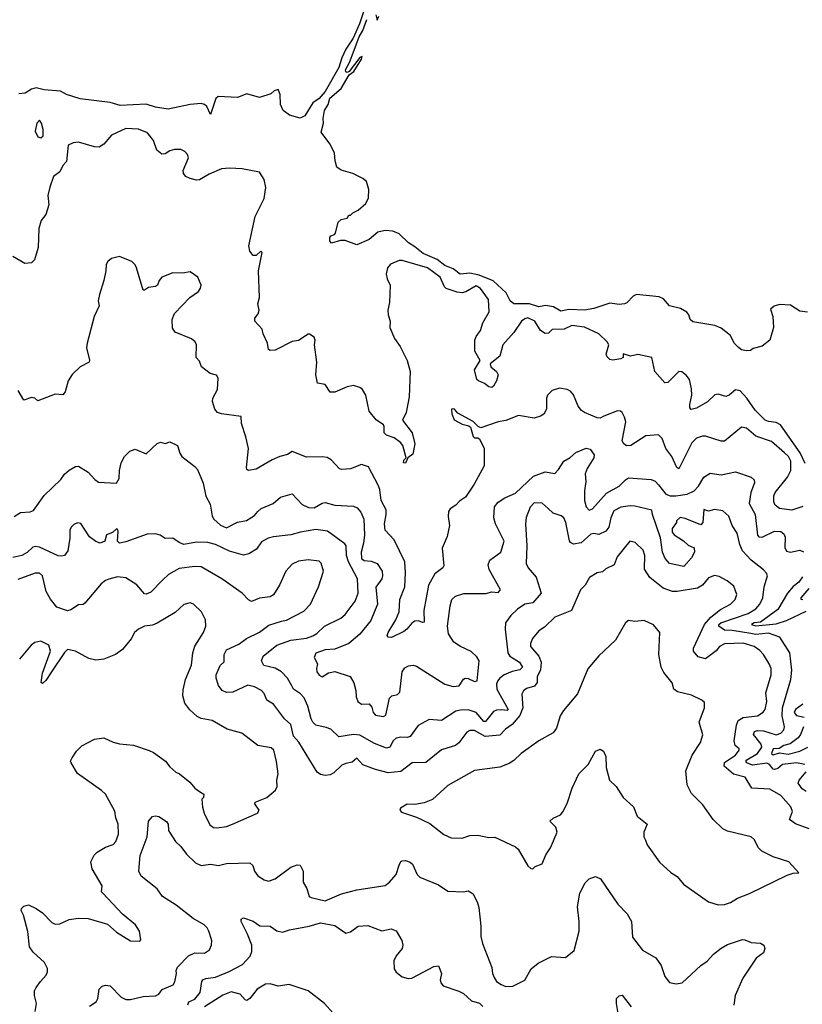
# Model space of a CAD drawing. Extents: x 2086813 to 2278017, y 548126 to 753336.
# Tile 152 of 256: x 2131160 to 2136141, y 616599 to 622864. Entities that reach past the tile are written whole.
import ezdxf

# ---------------------------------------------------------------- set-up
doc = ezdxf.new("R2010")
doc.units = 0

msp = doc.modelspace()

# ---------------------------------------------------------------- linework, layer by layer
at = {"layer": '0CON10XD'}
for points in [[(2133378.9, 623011.1), (2133321.7, 622838.3), (2133282.9, 622747.1), (2133235, 622675.8), (2133209.8, 622620.2), (2133190.7, 622559.3), (2133105, 622406.7), (2133065, 622362.5), (2133026.1, 622333.9), (2132975, 622252.5), (2132945, 622236.7), (2132876.1, 622256.1), (2132836.7, 622285), (2132820, 622325), (2132818.3, 622388.3), (2132805, 622420), (2132779.3, 622410.7), (2132757.7, 622392.3), (2132685, 622368), (2132605, 622392.5), (2132545, 622369.4), (2132422.5, 622375), (2132408.3, 622361.7), (2132375, 622260), (2132350.3, 622310.3), (2132335, 622324), (2132315, 622330), (2132245, 622323.3), (2132105, 622293.3), (2132025, 622308), (2131965, 622326.5), (2131798.3, 622318.3), (2131735, 622337.5), (2131545, 622359.4), (2131456.8, 622386.8), (2131419.7, 622409.7), (2131315, 622418.1), (2131265, 622429.2), (2131235, 622422), (2131195, 622396.2), (2131155, 622392)], [(2133186.7, 621575), (2133205, 621592.5), (2133245, 621600), (2133255, 621620), (2133265, 621620), (2133280, 621635), (2133315, 621652.5), (2133362.5, 621695), (2133379.3, 621730.7), (2133383, 621783), (2133367.5, 621835), (2133343, 621853), (2133280, 621885), (2133205, 621906.7), (2133177.5, 621925), (2133166.7, 621965), (2133163.3, 622015), (2133151.7, 622041.7), (2133134.1, 622074.1), (2133077.5, 622147.5), (2133092.5, 622205), (2133090.6, 622235), (2133099.1, 622285), (2133123.5, 622325), (2133134.7, 622365.3), (2133205.4, 622425), (2133257.3, 622512.7), (2133285.6, 622535), (2133335, 622612.5), (2133338.8, 622628.8), (2133325, 622622.5), (2133256.7, 622533.3), (2133245, 622527.5), (2133235, 622532.5), (2133232.5, 622545), (2133258.7, 622591.3), (2133320, 622755), (2133344.5, 622795), (2133368.2, 622865)], [(2133427.5, 622895), (2133435, 622860), (2133446.5, 622885)], [(2131295, 622111.2), (2131308.8, 622125), (2131309.2, 622165), (2131298.8, 622205), (2131285, 622223.3), (2131268.8, 622205), (2131259.2, 622155), (2131275, 622118.8), (2131295, 622111.2)], [(2136159.1, 620039.2), (2136127.2, 620107.2), (2136001.8, 620285), (2135975, 620301.7), (2135925, 620306.7), (2135904.5, 620315), (2135840, 620380), (2135787.9, 620455), (2135745, 620502.1), (2135715, 620507.8), (2135675, 620474.4), (2135655, 620466.9), (2135605, 620480.6), (2135585, 620476.9), (2135537.8, 620432.2), (2135467.2, 620392.8), (2135434.4, 620384.4), (2135424.6, 620394.6), (2135424.4, 620415), (2135437.8, 620475), (2135436.1, 620515), (2135422.7, 620575), (2135402, 620602), (2135375, 620622.9), (2135355, 620626), (2135285.5, 620554.5), (2135265, 620554), (2135202.5, 620625), (2135184.1, 620714.1), (2135093.9, 620733.9), (2135047.1, 620722.9), (2135001.7, 620738.3), (2135000, 620715), (2134985, 620706.2), (2134935, 620697.5), (2134915, 620702), (2134898.3, 620718.3), (2134891.9, 620735), (2134908.8, 620795), (2134900, 620815), (2134845, 620864.5), (2134755, 620906.2), (2134675, 620918.8), (2134624.5, 620895.5), (2134548.1, 620891.9), (2134525, 620870), (2134505, 620866.2), (2134475, 620886.2), (2134438, 620945), (2134395, 620966.7), (2134375, 620961.1), (2134353.5, 620945), (2134305.7, 620874.3), (2134235.4, 620795), (2134216.2, 620723.8), (2134153.3, 620675), (2134158, 620655), (2134194.4, 620625), (2134205.5, 620605), (2134195, 620566.7), (2134175, 620531.2), (2134165, 620524.4), (2134145, 620527.5), (2134119.1, 620549.1), (2134080, 620565), (2134070, 620575), (2134055.5, 620635), (2134090, 620695), (2134057.3, 620755), (2134056.8, 620825), (2134065, 620848.6), (2134092.1, 620885), (2134107.1, 620935), (2134148.9, 621005), (2134143.3, 621083.3), (2134092.6, 621152.6), (2134065, 621170.6), (2133998.8, 621131.2), (2133975, 621126.4), (2133945, 621130), (2133875, 621153.1), (2133863.7, 621163.7), (2133836.2, 621225), (2133755, 621283.9), (2133595, 621331.4), (2133575, 621332), (2133520.9, 621309.1), (2133500, 621285), (2133492.9, 621245), (2133498.6, 621215), (2133517.5, 621175), (2133514, 621065), (2133502.9, 621015), (2133504.4, 620985), (2133518.5, 620945), (2133515.6, 620905), (2133545.3, 620835.3), (2133580.6, 620785), (2133625.7, 620695), (2133645.8, 620625), (2133638.1, 620465), (2133620, 620365), (2133596.2, 620315), (2133658, 620235), (2133674, 620165), (2133661.2, 620098.8), (2133630, 620075), (2133615, 620042.5), (2133603.3, 620045), (2133605, 620060), (2133620, 620075), (2133598.8, 620155), (2133584.3, 620174.3), (2133543.2, 620203.2), (2133495, 620220), (2133480, 620235), (2133480, 620275), (2133474.3, 620285), (2133428.3, 620318.3), (2133383.1, 620373.1), (2133362.9, 620475), (2133340.9, 620510.9), (2133324.3, 620524.3), (2133285, 620536), (2133243, 620527), (2133165, 620494), (2133135, 620493.8), (2133105, 620543.3), (2133055, 620550), (2133044.1, 620604.1), (2133050, 620685), (2133036, 620795), (2133040, 620825), (2133033.9, 620843.9), (2133005, 620862.5), (2132995, 620862.5), (2132935, 620822.5), (2132895, 620816.7), (2132785, 620761.2), (2132755, 620758.8), (2132743.8, 620765), (2132736.7, 620805), (2132710, 620865), (2132703.3, 620895), (2132656.7, 620945), (2132656.2, 620965), (2132677.7, 620992.3), (2132684, 621015), (2132676, 621055), (2132686, 621095), (2132680.6, 621265), (2132703, 621383), (2132695, 621390), (2132665, 621363.8), (2132645, 621363.3), (2132625, 621390), (2132617.5, 621425), (2132658, 621612), (2132716.1, 621725), (2132725.5, 621795), (2132715, 621846.7), (2132685, 621893.3), (2132575, 621914), (2132495, 621918.8), (2132445, 621913.8), (2132365, 621881.4), (2132304.7, 621845.3), (2132285, 621842.8), (2132245, 621852.2), (2132217.1, 621865), (2132202, 621885), (2132200.9, 621905), (2132233.1, 621985), (2132227.1, 622005), (2132210, 622025), (2132185, 622037.8), (2132145, 622038.5), (2132115, 622028.9), (2132085, 622010), (2132065, 622007.1), (2132033.3, 622033.3), (2132011.2, 622095), (2131973, 622143), (2131915, 622166.2), (2131835, 622170.9), (2131745, 622128.5), (2131695, 622071.2), (2131665, 622053.3), (2131635, 622053.8), (2131533.9, 622083.9), (2131499.5, 622080.5), (2131467.5, 622065), (2131457.8, 621962.2), (2131434.4, 621935), (2131415, 621895.8), (2131375.6, 621865), (2131352.1, 621797.9)], [(2131352.1, 621797.9), (2131338.9, 621745), (2131345.8, 621685), (2131326.2, 621625), (2131296.7, 621585), (2131281.2, 621535), (2131276.2, 621415), (2131253.3, 621336.7), (2131235, 621317.5), (2131193, 621313), (2131115, 621356.7)], [(2136175, 621003.3), (2136125, 621008.8), (2136065, 621047.5), (2135995, 621052.5), (2135961.7, 621041.7), (2135938.3, 621021.7), (2135952.5, 620975), (2135956.7, 620905), (2135933.3, 620825), (2135885, 620786.2), (2135828.3, 620771.7), (2135811.7, 620758.3), (2135785, 620757.5), (2135755, 620762.5), (2135735, 620777.5), (2135707.5, 620805), (2135685, 620853.3), (2135625, 620901.2), (2135585, 620918), (2135445, 620940.8), (2135428, 620955), (2135418.8, 620985), (2135405, 621003.3), (2135365.8, 621025.8), (2135295, 621042.5), (2135257, 621087), (2135229.1, 621099.2), (2135085.7, 621114.3), (2135065, 621103.9), (2135025, 621061.8), (2135008.8, 621055), (2134975, 621051.8), (2134915, 621060.8), (2134815, 621025.2), (2134755, 621015.8), (2134655, 621019.2), (2134605, 621008.5), (2134557.6, 621037.6), (2134505.7, 621044.3), (2134465, 621036.7), (2134405, 621055.3), (2134305, 621055.7), (2134281.4, 621075), (2134255.8, 621125), (2134172.3, 621202.3), (2134085, 621238.5), (2134025, 621249.8), (2133963.1, 621245), (2133917.8, 621277.8), (2133865, 621300.6), (2133817.5, 621337.5), (2133728.5, 621375), (2133675, 621419.3), (2133634.1, 621444.1), (2133575, 621501.9), (2133535, 621518.9), (2133485, 621523.1), (2133439.1, 621510.9), (2133383.8, 621465), (2133305, 621432), (2133232.3, 621457.7), (2133202.3, 621457.7), (2133145, 621441.2), (2133132.9, 621455), (2133132.7, 621477.3), (2133140.8, 621489.2), (2133163.6, 621496.4), (2133170, 621505), (2133186.7, 621575)], [(2131978.8, 621158.8), (2131955, 621142.5), (2131945, 621142.5), (2131904.2, 621285), (2131894.4, 621304.4), (2131874.3, 621324.3), (2131795, 621356.7), (2131745, 621343.3), (2131720, 621325), (2131710, 621305), (2131708.8, 621265), (2131696.2, 621205), (2131666.7, 621115), (2131660, 621075), (2131666.1, 621043.9), (2131633.3, 620975), (2131589.2, 620805), (2131585.7, 620775), (2131603.6, 620696.4), (2131601.2, 620685), (2131545, 620655.5), (2131494.2, 620605.8), (2131467.3, 620565), (2131448.6, 620495), (2131435, 620476.2), (2131385, 620481.2), (2131275, 620437.5), (2131255, 620456.2), (2131235, 620460.8), (2131185, 620442.5), (2131150.6, 620505)], [(2136145, 619766.5), (2136075, 619742.1), (2135995, 619752.7), (2135968.5, 619775), (2135959.6, 619795), (2135960, 619835), (2135968.2, 619855), (2136047.2, 619952.8), (2136068.9, 619995), (2136068.4, 620055), (2136052.9, 620085), (2136028.4, 620108.4), (2135945, 620179.6), (2135845, 620213.8), (2135785, 620264.3), (2135755, 620272), (2135645, 620182.5), (2135625, 620182.5), (2135525, 620214.5), (2135505, 620214.4), (2135468.3, 620201.7), (2135437.8, 620172.2), (2135355, 620005.8), (2135342.7, 620015), (2135310.8, 620085), (2135272.5, 620135), (2135248.3, 620198.3), (2135225, 620221.2), (2135145, 620216.9), (2135050, 620155), (2135022.1, 620152.1), (2135004.2, 620164.2), (2134994.5, 620184.5), (2135018.2, 620305), (2135010, 620335), (2134993.4, 620363.4), (2134983, 620373), (2134965, 620375.8), (2134878.1, 620341.9), (2134855, 620329.2), (2134835, 620330.8), (2134754, 620365), (2134735, 620378), (2134715, 620403.8), (2134685, 620476.2), (2134665, 620500), (2134645, 620510.8), (2134595, 620520), (2134548.8, 620505), (2134519.2, 620475), (2134513.1, 620455), (2134511.8, 620385), (2134496.8, 620353.2), (2134475, 620340), (2134435, 620328), (2134335, 620345.7), (2134255, 620314.4), (2134205, 620304.4), (2134095, 620266.7), (2134077.5, 620275), (2134047, 620307), (2133949.3, 620359.3), (2133926.7, 620385), (2133911.7, 620388.3), (2133907.5, 620385), (2133911.2, 620355), (2133925, 620317.5), (2133975, 620290), (2134018.8, 620278.8), (2134030, 620270), (2134045, 620212.5), (2134055, 620203.3), (2134075, 620203.3), (2134085.8, 620195.8), (2134115.8, 620135), (2134116, 620025), (2134051.5, 619908.5), (2133997.5, 619825), (2133959.2, 619800.8), (2133935, 619773.8), (2133899.1, 619750.9), (2133888.6, 619735), (2133887, 619703), (2133895.5, 619645), (2133880.5, 619575), (2133848.8, 619501.2), (2133860.3, 619389.7), (2133852, 619375), (2133803.1, 619336.9), (2133761.2, 619265), (2133732.9, 619105), (2133735, 619030), (2133725, 619027.5), (2133695, 619038), (2133675, 619035.7), (2133655, 619023.1), (2133624.4, 618985), (2133605, 618970.5), (2133526.9, 618933.1), (2133504.3, 618934.3), (2133498, 618945), (2133504.4, 618965), (2133553.3, 619045), (2133574.2, 619095), (2133578.5, 619175), (2133610.3, 619255), (2133615.2, 619345), (2133611.2, 619415), (2133543.3, 619555), (2133486.9, 619615), (2133481.8, 619655), (2133492.5, 619715), (2133491.5, 619745), (2133460.3, 619805), (2133451.1, 619875), (2133441.9, 619901.9), (2133378.9, 620018.9), (2133335, 620033.3), (2133265, 620005.6), (2133210.7, 620000.7), (2133195, 620005.8), (2133142.7, 620062.7), (2133117.3, 620077.3), (2133085, 620082.5), (2132985, 620080.6), (2132895, 620116.2), (2132865, 620097.5), (2132815.6, 620084.4), (2132767.6, 620062.4), (2132665, 620003.8), (2132615, 619996.2), (2132605, 620002.5), (2132603.1, 620015), (2132615.7, 620135), (2132599.1, 620209.1), (2132570.8, 620295), (2132568.3, 620338.3), (2132445, 620355.6), (2132418.8, 620365), (2132401.2, 620385), (2132386.2, 620435), (2132389.2, 620455), (2132419.1, 620510.9), (2132423.1, 620583.1), (2132411.4, 620601.4), (2132372.9, 620612.9), (2132316.2, 620655), (2132305, 620690), (2132282, 620715), (2132285.7, 620795), (2132275.8, 620815), (2132252.2, 620832.2), (2132150, 620875), (2132131.7, 620901.7), (2132129.2, 620955), (2132145, 620993.8), (2132242.5, 621095), (2132297.5, 621135), (2132310.8, 621155), (2132314.3, 621175), (2132292.9, 621225), (2132245, 621260), (2132195, 621251.2), (2132135, 621253.8), (2132064.3, 621225.7), (2132047.5, 621205), (2132036, 621175), (2132025, 621165.8), (2131978.8, 621158.8)], [(2131125, 619702), (2131165, 619728.9), (2131226.7, 619733.3), (2131248.5, 619741.5), (2131314.6, 619835.4), (2131421.4, 619938.6), (2131445, 619972), (2131475, 619998), (2131515, 620021.2), (2131535, 620023.8), (2131595.8, 619985), (2131637.4, 619937.4), (2131661.2, 619921.2), (2131776, 619914), (2131793.8, 619945), (2131794.2, 619995.8), (2131805.6, 620044.4), (2131826.6, 620083.4), (2131861.2, 620118.8), (2131895, 620130), (2131965, 620102), (2132035, 620167.5), (2132055, 620176.2), (2132085, 620166.7), (2132115, 620176.7), (2132165, 620153.3), (2132178.8, 620105), (2132191.2, 620085), (2132275, 620020), (2132291.2, 620001.2), (2132328.1, 619915), (2132345, 619832.5), (2132371.7, 619781.7), (2132385.8, 619705), (2132395.6, 619685.6), (2132437.2, 619647.2), (2132475, 619630.9), (2132545, 619666.8), (2132603.8, 619676.2), (2132655, 619709.4), (2132675.4, 619734.6), (2132697, 619753), (2132772.5, 619785), (2132818.8, 619825), (2132895, 619845.8), (2132958.3, 619778.3), (2132998.9, 619758.9), (2133035, 619757.8), (2133085, 619786.5), (2133105, 619790.9), (2133165, 619773.9), (2133285, 619768.1), (2133307, 619757), (2133330.7, 619730.7), (2133350, 619685), (2133354.1, 619585), (2133348.1, 619531.9), (2133332.7, 619475), (2133336.2, 619436.2), (2133351.9, 619421.9), (2133397.6, 619417.6), (2133435, 619402.5), (2133466.5, 619355), (2133470, 619325), (2133464.5, 619305), (2133426.3, 619253.7), (2133436.3, 619145), (2133395, 619040.8), (2133325, 618953.1), (2133255.2, 618894.8), (2133165, 618858.8), (2133105, 618853.6), (2133045, 618833.1), (2133033.3, 618805), (2133055.6, 618765), (2133047.9, 618735), (2133050, 618715), (2133065, 618692.5), (2133085, 618683.3), (2133125, 618706.9), (2133165, 618715.6), (2133263.8, 618683.8), (2133287.1, 618645), (2133300, 618595), (2133300.5, 618555), (2133312.3, 618525), (2133335, 618508.9), (2133385, 618511.4), (2133400.2, 618490.2), (2133408.6, 618455), (2133425, 618438.1), (2133475, 618429.2), (2133490.9, 618439.1), (2133512.7, 618547.3), (2133528.3, 618561.7), (2133565, 618570), (2133580, 618585), (2133593.5, 618715), (2133610.5, 618739.5), (2133635, 618752.2), (2133665, 618756.7), (2133685, 618750.6), (2133866.7, 618636.7), (2133918.9, 618621.1), (2133958, 618625), (2133985, 618666.7), (2133995.9, 618674.1), (2134015, 618672.5), (2134055, 618653.1), (2134072.3, 618657.7), (2134083.9, 618783.9), (2134069.1, 618809.1), (2134033.6, 618843.6), (2133965, 618876.5), (2133924, 618904), (2133888.2, 618955), (2133882.5, 619005), (2133900, 619135), (2133911.1, 619175), (2133934.6, 619195.4), (2133987.6, 619212.4), (2134126.4, 619213.6), (2134165.8, 619224.2), (2134205, 619220), (2134220.5, 619235), (2134148.9, 619365), (2134140.5, 619395), (2134151.9, 619425), (2134222.9, 619475), (2134243.1, 619545), (2134188.1, 619655), (2134177.5, 619695), (2134182.2, 619765), (2134205, 619792.9), (2134248.3, 619821.7), (2134315, 619851.5), (2134430.1, 619959.9), (2134505, 619986.2), (2134565, 619976.2), (2134589.1, 620000.9), (2134623.8, 620055), (2134663, 620077), (2134700.3, 620109.7), (2134765, 620138.1), (2134790.3, 620130.3), (2134815.8, 620095), (2134814, 620075), (2134772.1, 620007.9), (2134760, 619975), (2134762.7, 619925), (2134753.9, 619866.1), (2134755.3, 619805), (2134765, 619764.2), (2134785, 619742.9), (2134805, 619751.5), (2134895, 619850.9), (2134975, 619894.6), (2135015, 619936.9), (2135035, 619948.9), (2135178.8, 619938.8), (2135205, 619927.5), (2135224.8, 619904.8)], [(2135224.8, 619904.8), (2135272.1, 619845), (2135299.2, 619835), (2135335.7, 619834.3), (2135407.5, 619845), (2135452.9, 619865), (2135480, 619895), (2135515, 619952), (2135555, 619979.2), (2135625, 619968.1), (2135715, 619986.5), (2135815, 619952), (2135833.8, 619935), (2135835.8, 619915.8), (2135814, 619856), (2135803.6, 619785), (2135841.1, 619715), (2135855, 619584.2), (2135865, 619572.5), (2135885, 619570.8), (2135965, 619608.5), (2136005, 619608.1), (2136023, 619593), (2136031.5, 619571.5), (2136030.3, 619505), (2136041, 619481), (2136065, 619474.7), (2136125, 619487.4), (2136148.8, 619478.8)], [(2136158, 618125), (2136103.7, 618136.3), (2136015.2, 618124.8), (2135985, 618099.7), (2135965, 618092.4), (2135954.8, 618094.8), (2135931.9, 618125), (2135915, 618133.4), (2135825, 618121.4), (2135787.3, 618135), (2135781.1, 618145), (2135788.6, 618155), (2135855.9, 618195), (2135883.8, 618235), (2135878.7, 618255), (2135831, 618315), (2135836.2, 618333.8), (2135855, 618340.3), (2135895, 618339.5), (2135975, 618313.4), (2136005, 618324.6), (2136024.5, 618345), (2136028.5, 618365), (2136013.3, 618435), (2136015.2, 618484.8), (2136068.3, 618665), (2136074.8, 618724.8), (2136062.2, 618835), (2135998.6, 618935), (2135925, 618960.4), (2135845, 618950.8), (2135812.5, 618957.5), (2135695, 618978.2), (2135645, 618980), (2135609.7, 619005), (2135610, 619015), (2135622.7, 619025), (2135795.6, 619085), (2135845.4, 619115), (2135871.5, 619145), (2135890, 619185), (2135897.5, 619255), (2135918.6, 619325), (2135912.2, 619342.2), (2135893.1, 619363.1), (2135815, 619423.8), (2135760.6, 619485), (2135742.9, 619525), (2135726.9, 619596.9), (2135695, 619644.3), (2135673.1, 619705), (2135635, 619738.1), (2135582.9, 619747.1), (2135545, 619737.5), (2135515, 619747.5), (2135508.1, 619665), (2135495, 619649.2), (2135395, 619690), (2135363.6, 619696.4), (2135340, 619675), (2135340, 619665), (2135313, 619627), (2135313, 619603), (2135326.4, 619586.4), (2135385, 619547.5), (2135415, 619520), (2135453, 619503), (2135454.2, 619475), (2135435, 619439.4), (2135386.7, 619385), (2135295, 619403.8), (2135269.2, 619435), (2135251.1, 619475), (2135237.5, 619567.5), (2135187.5, 619715), (2135183, 619743), (2135075, 619769.1), (2135045, 619770.4), (2134985, 619762), (2134941.9, 619738.1), (2134922, 619695), (2134908.7, 619635), (2134890.7, 619609.3), (2134845, 619587.1), (2134814.6, 619594.6), (2134795, 619591.1), (2134734, 619535), (2134685, 619526.9), (2134666.3, 619536.3), (2134658.6, 619548.6), (2134635.3, 619665.3), (2134624, 619694), (2134607, 619707), (2134554.8, 619724.8), (2134524.4, 619754.4), (2134485, 619788.2), (2134435, 619789.1), (2134408.8, 619761.2), (2134383.9, 619696.1), (2134378.8, 619655), (2134387.5, 619515), (2134383.8, 619403.8), (2134396, 619376), (2134446.3, 619316.3), (2134478.6, 619215), (2134425, 619153.3), (2134375, 619144.4), (2134327.3, 619112.7), (2134285, 619073.1), (2134251.9, 619025), (2134249.1, 618985), (2134266.2, 618835), (2134278.9, 618815), (2134340, 618775), (2134359.4, 618745), (2134343.7, 618726.3), (2134295, 618715.8), (2134244.4, 618695), (2134216.4, 618675), (2134201.5, 618655), (2134194.7, 618635), (2134195.8, 618605), (2134268.5, 618475), (2134261.9, 618468.1), (2134228.1, 618471.9), (2134195, 618470.3), (2134175, 618462.3), (2134125, 618397.8), (2134115, 618398.9), (2134066, 618456), (2134015, 618471.6), (2133965, 618471.2), (2133935, 618463.8), (2133845, 618404.5), (2133765, 618411.9), (2133695, 618372.9), (2133645, 618303.3), (2133625, 618295.5), (2133585, 618299.4), (2133555, 618291.8), (2133536.9, 618275), (2133516.5, 618235), (2133495, 618227.9), (2133418.3, 618258.3), (2133325, 618311.4), (2133285, 618315.9), (2133190.9, 618300.9), (2133139.1, 618349.1), (2133111.1, 618361.1), (2133045, 618374.4), (2133025, 618394.3), (2133015.5, 618415), (2132993.5, 618495), (2132969.3, 618549.3), (2132947.1, 618575), (2132903.4, 618603.4), (2132890.9, 618625), (2132863.9, 618675), (2132826.2, 618715), (2132785, 618737.8), (2132713.5, 618755), (2132698.9, 618785), (2132709.1, 618815), (2132796.2, 618883.8), (2132885, 618916.7), (2132985, 618929.5), (2133025, 618942.4), (2133051.3, 618958.7), (2133100.6, 619005), (2133204.7, 619055.3), (2133230.8, 619079.2), (2133295.3, 619164.7), (2133313.8, 619215), (2133310.4, 619305), (2133253.3, 619413.3), (2133240.2, 619455), (2133237.3, 619515), (2133229.6, 619529.6), (2133119.1, 619609.1), (2133045, 619619.3), (2132946.6, 619603.4), (2132884.6, 619585.4), (2132775, 619573.8), (2132741.2, 619565), (2132699.4, 619540.6), (2132666.2, 619495), (2132618, 619465), (2132585, 619456.9), (2132495, 619481.8), (2132405, 619523.8), (2132358, 619538), (2132285, 619539.6), (2132205, 619525.5), (2132175, 619537.5), (2132135, 619564.4), (2132085, 619562), (2132054.2, 619584.2), (2132025, 619592), (2131970.3, 619589.7), (2131835, 619540.5), (2131795, 619533.6), (2131781.2, 619545), (2131786.6, 619606.6), (2131785, 619617.5), (2131775, 619624), (2131749.6, 619600.4), (2131711.9, 619585), (2131701.8, 619545), (2131672.5, 619532.5), (2131645, 619544.5), (2131604.1, 619574.1), (2131549.1, 619659.1), (2131527.6, 619662.4), (2131505, 619651.9), (2131487.1, 619635), (2131478.9, 619615), (2131478.8, 619565), (2131466.8, 619485), (2131445, 619454.4), (2131425, 619449.5), (2131405, 619452.7), (2131285, 619507.2), (2131258.5, 619511.5), (2131242.9, 619507.1), (2131207.2, 619472.8), (2131174.3, 619455), (2131115, 619442.5)], [(2136184.4, 617715), (2136097.2, 617747.2), (2136059.4, 617775), (2136079.2, 617825), (2136068.2, 617855), (2136005, 617926.7), (2135935, 617968), (2135820, 617975), (2135776.7, 618045), (2135702.3, 618062.3), (2135643.2, 618115), (2135645, 618137.5), (2135715, 618184.5), (2135740, 618215), (2135740, 618225), (2135714.4, 618245), (2135706.9, 618275), (2135721.8, 618375), (2135733.3, 618405), (2135765, 618424.5), (2135855, 618434.6), (2135892.6, 618457.4), (2135904.6, 618475.4), (2135915.5, 618525), (2135908.8, 618581.2), (2135942.3, 618695), (2135942.1, 618735), (2135930.9, 618765), (2135894.5, 618825), (2135870.5, 618850.5), (2135834.7, 618874.7), (2135765, 618896.8), (2135645, 618892.3), (2135615, 618876), (2135593, 618847), (2135525, 618797.5), (2135479.1, 618809.1), (2135447.5, 618845), (2135448.6, 618865), (2135518.1, 619015), (2135558.6, 619061.4), (2135619.5, 619110.5), (2135684.6, 619145.4), (2135714, 619175), (2135723.9, 619206.1), (2135705, 619258.8), (2135663.5, 619293.5), (2135611.1, 619321.1), (2135583, 619327), (2135545, 619311.9), (2135505.2, 619264.8), (2135475, 619246.1), (2135345.4, 619224.6), (2135315, 619225.4), (2135255, 619245.6), (2135169.6, 619315), (2135136.5, 619366.5), (2135138.2, 619455), (2135128.3, 619488.3), (2135077.2, 619537.2), (2135043.3, 619545), (2134963.1, 619445), (2134944.2, 619395), (2134891.4, 619368.6), (2134870, 619350), (2134836.1, 619343.9), (2134787.5, 619315), (2134760, 619265), (2134728.8, 619235), (2134672.9, 619105), (2134565, 619061.5), (2134500.8, 618999.2), (2134464.3, 618975), (2134424.6, 618925.4), (2134411.1, 618895), (2134411.9, 618875), (2134464.8, 618814.7), (2134479.3, 618775), (2134474.1, 618725.9), (2134453.4, 618685), (2134454, 618646), (2134437.1, 618622.9), (2134385, 618609.1), (2134367, 618593), (2134356.8, 618573.2), (2134362.3, 618485), (2134342.6, 618437.4), (2134295, 618379.6), (2134251, 618349), (2134215, 618311.4), (2134123.1, 618303.1), (2134055, 618341.3), (2134025, 618341.8), (2134005, 618330.6), (2133955, 618263.5), (2133934.2, 618245.8), (2133845, 618217.9), (2133745, 618136.9), (2133658.8, 618135), (2133585, 618080), (2133505, 618071.1), (2133423.4, 618093.4), (2133343.2, 618123.2), (2133305, 618165.6), (2133275, 618139.2), (2133235, 618131.4), (2133210.2, 618119.8), (2133159.1, 618070.9), (2133135, 618058.1), (2133105, 618055.5), (2133075, 618060.9), (2133052.5, 618075), (2132936.5, 618266.5), (2132901.8, 618305), (2132885, 618380), (2132846.1, 618416.1), (2132775, 618508), (2132731.9, 618535), (2132715, 618576), (2132698.6, 618595), (2132655, 618618.7), (2132611.4, 618628.6), (2132516.7, 618585), (2132475, 618582.5), (2132449.2, 618595), (2132425, 618626.7), (2132409.6, 618675), (2132411.2, 618695), (2132435, 618753.8), (2132461.7, 618778.3), (2132462, 618825), (2132476.2, 618855), (2132555, 618890.9), (2132604.3, 618925.7), (2132685, 618967.1), (2132745, 619012.1), (2132826.6, 619036.6), (2132857.3, 619042.7), (2132968.8, 619101.2), (2133010, 619145), (2133060.8, 619255), (2133093.8, 619355), (2133078, 619405), (2133065, 619417.5), (2132995, 619427.1), (2132935, 619418.1), (2132895, 619398.6), (2132852.9, 619355), (2132814.4, 619265.6), (2132776.2, 619205), (2132755, 619191.4), (2132685, 619182.9), (2132635, 619160.8), (2132615, 619171.9), (2132575, 619215.7), (2132445.8, 619305), (2132315, 619381.5), (2132275, 619385.5), (2132175, 619372.1), (2132107, 619333), (2132070.6, 619299.4), (2131995, 619220.8), (2131965, 619208.8), (2131955, 619210), (2131905, 619268.6), (2131835, 619312.2), (2131781.7, 619318.3), (2131726.6, 619303.4), (2131705, 619295.8), (2131679.2, 619275), (2131575, 619151.2), (2131563.3, 619143.3), (2131535, 619141.2), (2131485, 619108.1), (2131465, 619102.2), (2131395, 619125.4), (2131356.3, 619176.3), (2131329.1, 619225), (2131304.4, 619325), (2131285, 619343.1), (2131257.9, 619342.1), (2131147.6, 619302.4)], [(2136141.7, 619318.3), (2136120, 619285), (2136083.1, 619256.9), (2136045.8, 619215), (2135985, 619110), (2135875, 619030), (2135834, 619025), (2135818.5, 619015), (2135845, 619006.9), (2135975, 619019.8), (2136040.1, 619039.9), (2136165, 619100.4)], [(2136145, 619173.4), (2136132.9, 619175), (2136133.3, 619185), (2136184.8, 619245.2)], [(2131257.6, 616552.4), (2131265.7, 616605), (2131252.9, 616655), (2131254.3, 616685), (2131263.5, 616706.5), (2131293, 616743), (2131329.2, 616785), (2131337.5, 616805), (2131336.8, 616826.8), (2131317.5, 616865), (2131245, 616930), (2131221.1, 616965), (2131211.3, 617061.3), (2131184.2, 617165), (2131170, 617195), (2131171.7, 617208.3), (2131186.2, 617223.8), (2131215, 617231.2), (2131265, 617208), (2131305, 617180.8), (2131365, 617119.2), (2131385, 617109.2), (2131415, 617110.8), (2131475, 617139.4), (2131535, 617147.1), (2131595, 617144.3), (2131719.1, 617109.1), (2131775, 617058.8), (2131865, 617002.5), (2131925, 617000), (2131931.7, 617008.3), (2131922.5, 617065), (2131896.7, 617105), (2131815, 617173.3), (2131688, 617305), (2131681.2, 617315), (2131685, 617352.5), (2131621.1, 617461.1), (2131612, 617505), (2131633.2, 617546.8), (2131653.2, 617566.8), (2131705, 617598), (2131754.1, 617615.9), (2131771.2, 617635), (2131788.3, 617681.7), (2131785.7, 617745), (2131770.8, 617785), (2131765, 617827.5), (2131705.6, 617935.6), (2131680.3, 617960.3), (2131528.3, 618068.3), (2131488, 618135), (2131484, 618145), (2131493, 618167), (2131520.9, 618209.1), (2131555.7, 618244.3), (2131635, 618286.7), (2131695, 618294.2), (2131755, 618266.2), (2131795, 618256.2), (2131885, 618247.5), (2131983, 618213), (2132010.5, 618200.5), (2132086.8, 618146.8), (2132115, 618110), (2132153.3, 618075), (2132175.8, 618065.8), (2132241.7, 618011.7), (2132274.4, 617974.4), (2132305, 617953.8), (2132332.5, 617935), (2132330, 617915), (2132320, 617905), (2132323.6, 617853.6), (2132333.3, 617815), (2132370.5, 617740.5), (2132394.2, 617724.2), (2132415, 617720.8), (2132475, 617730), (2132515, 617744.4), (2132674.2, 617815.8), (2132684, 617835), (2132656.2, 617875), (2132658, 617885), (2132733.3, 617915), (2132788.8, 617961.2), (2132798.8, 617985), (2132796, 618025), (2132804.2, 618065.8), (2132794.5, 618144.5), (2132776.9, 618215), (2132760.8, 618230.8), (2132676, 618245), (2132574.3, 618324.3), (2132479.7, 618349.7), (2132384.4, 618404.4), (2132315, 618417.5), (2132289.2, 618429.2), (2132242.8, 618472.8), (2132210.8, 618515), (2132198, 618562), (2132200.8, 618599.2), (2132214, 618666), (2132252.9, 618757.1), (2132261.8, 618835), (2132273.4, 618876.6), (2132329.2, 618965), (2132343.8, 619005), (2132342, 619045), (2132316.2, 619095), (2132265.8, 619145.8), (2132245, 619153.8), (2132205, 619143.1), (2132148.6, 619091.4), (2132035, 619024.4), (2132005, 619011.1), (2131955, 619005.5), (2131915, 618985.5), (2131890.5, 618965), (2131869.1, 618925), (2131815, 618856.2), (2131770, 618825), (2131694.5, 618795.5), (2131645, 618788.9), (2131599.8, 618799.8), (2131515.5, 618845.5), (2131465, 618857.1), (2131445, 618838.2), (2131361.4, 618715), (2131325, 618659.1), (2131305, 618640), (2131296, 618646), (2131304.3, 618705), (2131356.5, 618846.5), (2131345, 618884), (2131295, 618910), (2131255, 618900), (2131233.3, 618885), (2131158.6, 618795)], [(2135605, 617232.5), (2135645, 617234.2), (2135685, 617246.7), (2135727.5, 617275), (2135805, 617304), (2136045, 617421.2), (2136083, 617433), (2136120, 617435), (2136056.1, 617506.1), (2135955, 617537.8), (2135883.6, 617573.7), (2135861.5, 617595), (2135835, 617648), (2135815, 617664.2), (2135665, 617701.1), (2135635, 617715.5), (2135574.4, 617775), (2135507, 617867), (2135435, 617939.2), (2135408.5, 617995), (2135399.5, 618085), (2135439.5, 618185), (2135493.3, 618265), (2135507, 618313), (2135485.6, 618395), (2135518.1, 618485), (2135518.5, 618518.5), (2135501.2, 618535), (2135436.6, 618566.6), (2135347.7, 618587.7), (2135323.8, 618605), (2135313.3, 618645), (2135260.2, 618710.2), (2135243.3, 618745), (2135228.1, 618825), (2135234.2, 618965), (2135194.1, 619014.1), (2135135, 619040), (2135075, 619033.8), (2135035, 619040), (2135015, 619026.7), (2134951.2, 618915), (2134845, 618816), (2134775, 618733.8), (2134711.2, 618575), (2134620.7, 618469.3), (2134600, 618435), (2134576, 618355), (2134555, 618326.2), (2134464.5, 618275.5), (2134352.5, 618195), (2134305, 618150), (2134275, 618130.6), (2134215, 618107.1), (2134055, 618086.9), (2133885, 617990.8), (2133787.9, 617902.1), (2133735, 617880), (2133675, 617869.2), (2133625, 617871.9), (2133582.8, 617847.2), (2133578.6, 617835), (2133590.7, 617820.7), (2133685, 617788.8), (2133770, 617750), (2133859.1, 617679.1), (2133905, 617658), (2133976.1, 617656.1), (2134025, 617672.5), (2134075, 617675.7), (2134145, 617661.2), (2134185, 617662), (2134315, 617600), (2134333.3, 617585), (2134395, 617480), (2134413, 617463), (2134425, 617460), (2134440, 617475), (2134485, 617492.5), (2134509.3, 617550.7), (2134538.8, 617595), (2134580, 617695), (2134571.2, 617725), (2134533.3, 617765), (2134555, 617784), (2134602.5, 617805), (2134617.3, 617822.7), (2134645, 617877.5), (2134676, 617975), (2134718.8, 618065), (2134778.8, 618125), (2134825, 618210), (2134855, 618222.5), (2134875, 618210), (2134890, 618175), (2134893.3, 618105), (2134914.3, 618024.3), (2134956.7, 617985), (2135000, 617915), (2135067.5, 617855), (2135090, 617795), (2135153.3, 617745), (2135132.5, 617695), (2135133.3, 617665), (2135143.9, 617643.9), (2135154.3, 617614.3), (2135232.3, 617502.3), (2135305, 617437.5), (2135345, 617412.5), (2135385, 617362.5), (2135545, 617250), (2135605, 617232.5)], [(2136145, 618509.3), (2136097.1, 618475), (2136089.7, 618455), (2136105, 618436.1), (2136152.2, 618425)], [(2136149.6, 618365), (2136130.2, 618315), (2136115, 618293.3), (2136064.5, 618255.5), (2136024.4, 618245), (2135993.6, 618226.4), (2135955, 618225.3), (2135945, 618194), (2135955, 618185.4), (2135995, 618199.6), (2136051.2, 618191.2), (2136125, 618209.4), (2136175.5, 618234.5)], [(2136165, 617953.1), (2136139.8, 617969.8), (2136115.3, 618005), (2136120.4, 618025), (2136165, 618078.6)], [(2131603.3, 616586.7), (2131647.1, 616615), (2131657.8, 616635), (2131665.4, 616694.6), (2131685.4, 616714.6), (2131705, 616720.6), (2131735, 616715.8), (2131804.7, 616644.7), (2131835, 616628.5), (2131865, 616628.5), (2131945, 616648.9), (2132025, 616653.3), (2132045, 616664.3), (2132067.4, 616692.6), (2132137.5, 616722.5), (2132147.9, 616742.1), (2132157, 616795), (2132156.3, 616815), (2132163.8, 616835), (2132235, 616907.9), (2132275, 616926.9), (2132336.4, 616923.6), (2132366.9, 616945), (2132381.4, 616975), (2132382.5, 617005), (2132363.3, 617065), (2132353.1, 617085), (2132332.9, 617105), (2132263.8, 617143.8), (2132155, 617229.2), (2132069.1, 617285), (2132033.8, 617333.8), (2131933.6, 617413.6), (2131917.5, 617445), (2131926.9, 617545), (2131970, 617665), (2131978.8, 617765), (2132005, 617793.3), (2132025, 617798.8), (2132045, 617793.3), (2132095, 617762), (2132105.5, 617745), (2132107.5, 617705), (2132117.2, 617687.2), (2132150.5, 617635), (2132185, 617602.2), (2132221.5, 617555), (2132279.5, 617499.5), (2132315, 617481.8), (2132375, 617490), (2132425, 617483.1), (2132475, 617494.4), (2132625, 617498.6), (2132642.8, 617482.8), (2132654.4, 617445), (2132675, 617415.8), (2132715, 617390), (2132743.2, 617383.2), (2132785, 617397.1), (2132885, 617471.2), (2132925, 617486), (2132943.9, 617483.9), (2132964.2, 617445), (2132964.3, 617375), (2132988, 617335), (2133002.5, 617285), (2133015, 617277.5), (2133105, 617257.5), (2133208.6, 617301.4), (2133305, 617328.1), (2133485, 617355.5), (2133513.5, 617375), (2133555.6, 617425), (2133574.4, 617485), (2133585, 617506.7), (2133595, 617511.2), (2133615, 617513.3), (2133645, 617503.3), (2133660.5, 617490.5), (2133689.2, 617425), (2133707.5, 617407.5), (2133825, 617359.6), (2133885, 617319.6), (2133985, 617313.8), (2134015, 617320), (2134045, 617302.5), (2134074.2, 617245), (2134081.4, 617215), (2134094.5, 617095), (2134095, 617030), (2134106, 616985), (2134165, 616833.3), (2134169.1, 616795), (2134178.9, 616768.9), (2134195, 616744.4), (2134225, 616724.4), (2134255, 616712.9), (2134297.5, 616715), (2134375, 616752.5), (2134415, 616824.2), (2134460.2, 616859.8), (2134545, 616902.5), (2134633.9, 616896.1), (2134688.1, 616941.9), (2134720, 617065), (2134720.9, 617125), (2134711.1, 617218.9), (2134725.7, 617305), (2134757.9, 617372.1), (2134785, 617396.2), (2134825, 617412), (2134856.7, 617396.7), (2134967, 617237), (2135027.1, 617175), (2135053.1, 617125), (2135060, 617025), (2135124.4, 616944.4), (2135208.6, 616895), (2135242.9, 616845), (2135266.2, 616775), (2135295, 616737.5), (2135338.7, 616728.7), (2135375.7, 616735), (2135494.8, 616845.2), (2135536.1, 616873.9), (2135575, 616917.3), (2135625, 616955.6), (2135665, 616980), (2135759.5, 617010.5), (2135775, 617010), (2135815, 616992.3), (2135875, 616987.1), (2135896.2, 616975), (2135903.2, 616955), (2135893.7, 616926.3), (2135848.1, 616891.9), (2135761.9, 616765), (2135713.1, 616655), (2135704.2, 616594.2)], [(2132230, 616595), (2132236.7, 616615), (2132275, 616632.5), (2132309.2, 616675), (2132318.1, 616745), (2132324.6, 616755.4), (2132345, 616763.5), (2132405, 616770.6), (2132492, 616808), (2132577.3, 616852.8), (2132627.1, 616905), (2132637.5, 616935), (2132637.1, 616975), (2132610.4, 617045), (2132568.6, 617125), (2132570, 617140), (2132585, 617150), (2132645, 617128.1), (2132687.9, 617097.9), (2132755, 617096), (2132796.9, 617066.9), (2132832.4, 617057.6), (2132877, 617073), (2133002.5, 617095), (2133075, 617117.8), (2133165, 617099.5), (2133235, 617052.2), (2133265, 617060.6), (2133315, 617096.9), (2133375, 617101.1), (2133465, 617066.2), (2133525, 617080), (2133555.5, 617065.5), (2133591.4, 617005), (2133599.2, 616975), (2133593.8, 616955), (2133555, 616907.5), (2133541.2, 616875), (2133544, 616825), (2133555, 616803.8), (2133593.2, 616773.2), (2133633, 616763), (2133656, 616766), (2133795, 616840), (2133825, 616843.3), (2133843.8, 616795), (2133836, 616755), (2133839.2, 616735), (2133855, 616716), (2133955, 616683.1), (2133985, 616666.7), (2134035, 616620.6), (2134086.7, 616606.7), (2134107.5, 616585)], [(2133151.9, 616545), (2133098.8, 616605), (2132995, 616684.7), (2132875, 616724), (2132805, 616713.8), (2132755, 616730), (2132725, 616727.8), (2132670.8, 616695), (2132625, 616636.2), (2132605, 616624), (2132595, 616626.7), (2132563.8, 616663.8), (2132505, 616678.2), (2132452.4, 616657.6), (2132335, 616582.5)], [(2134975, 616502.5), (2134958.1, 616605), (2134958, 616635), (2134975, 616653.8), (2134995, 616657.5), (2135052.7, 616582.7)]]:
    msp.add_lwpolyline(points, dxfattribs=at)

doc.saveas('drawing.dxf')
